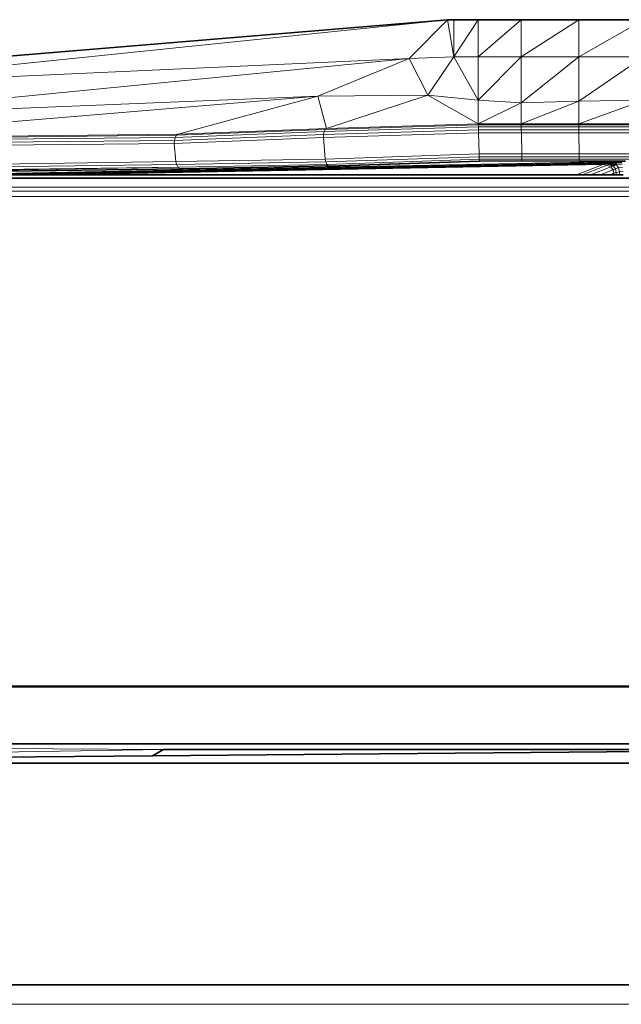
# Model space of a CAD drawing. Header units: inches. Extents: x 1 to 102, y 1 to 36.
# Tile 5 of 59: x 9.02 to 12.44, y 30.02 to 35.61. Entities that reach past the tile are written whole.
import ezdxf

# ---------------------------------------------------------------- set-up
doc = ezdxf.new("R2010")
doc.units = ezdxf.units.IN
doc.header["$MEASUREMENT"] = 0
doc.layers.add('Default', color=7, linetype='Continuous')

msp = doc.modelspace()

# ---------------------------------------------------------------- linework, layer by layer
at = {"layer": 'Default', "color": 49, "lineweight": 0, "true_color": 0x464646, "transparency": 33554687}
for p, q in [((7.8461, 35.309), (11.4506, 35.6092)), ((11.4506, 35.6092), (7.8461, 35.2355))]:
    msp.add_line(p, q, dxfattribs=at).dxf.unprotected_set("ltscale", 0)
at = {"layer": 'Default', "color": 251, "lineweight": 0, "true_color": 0x4c4c4c, "transparency": 33554687}
for p, q in [((7.8461, 35.2355), (11.4506, 35.6092)), ((11.4506, 35.6092), (11.2344, 35.3883)), ((11.2344, 35.3883), (11.4506, 35.6092)), ((11.4506, 35.6092), (11.487, 35.3981)), ((11.487, 35.3981), (11.487, 35.6092)), ((11.487, 35.6092), (11.6261, 35.6092)), ((11.6261, 35.6092), (11.487, 35.3981)), ((11.2344, 35.3883), (7.8461, 35.2355)), ((11.487, 35.3981), (11.2344, 35.3883))]:
    msp.add_line(p, q, dxfattribs=at).dxf.unprotected_set("ltscale", 0)
at = {"layer": 'Default', "color": 7, "lineweight": 35, "ltscale": 5.410699, "transparency": 33554687}
for p, q in [((7.8461, 35.309), (11.4506, 35.6092)), ((11.4506, 35.6092), (11.487, 35.6092)), ((11.487, 35.6092), (11.6261, 35.6092)), ((11.6261, 35.6092), (11.8697, 35.6092)), ((11.8697, 35.6092), (12.1958, 35.6092)), ((12.1958, 35.6092), (12.5641, 35.6092)), ((9.9504, 34.7622), (10.4347, 34.7712)), ((10.4347, 34.7712), (10.7758, 34.7793)), ((10.7849, 34.7778), (10.7758, 34.7793)), ((10.7849, 34.7778), (11.6325, 34.807)), ((11.6325, 34.807), (11.8736, 34.8075)), ((11.8736, 34.8075), (12.1981, 34.8065)), ((12.1981, 34.8065), (12.3675, 34.8065)), ((12.3675, 34.8065), (12.4022, 34.8066)), ((12.3682, 34.7881), (12.3776, 34.7936)), ((12.3905, 34.7787), (12.3682, 34.7881)), ((12.3776, 34.7936), (12.3761, 34.7993)), ((12.3761, 34.7993), (12.4088, 34.7973)), ((12.3776, 34.7936), (12.4088, 34.7871)), ((12.3905, 34.7787), (12.4088, 34.7871)), ((12.4022, 34.8066), (12.4337, 34.8066)), ((12.4088, 34.7973), (12.4088, 34.7871)), ((12.4337, 34.8066), (12.4619, 34.8066)), ((22.792, 34.7097), (2.8161, 34.7097)), ((9.0665, 34.7287), (8.8783, 34.7287)), ((8.9469, 34.7502), (9.9446, 34.7623)), ((9.2557, 34.7287), (9.0665, 34.7287)), ((12.1837, 34.7287), (9.2557, 34.7287)), ((9.9446, 34.7623), (9.9487, 34.7621)), ((9.9487, 34.7621), (9.9504, 34.7622)), ((12.2146, 34.7287), (12.1837, 34.7287)), ((12.262, 34.7287), (12.2146, 34.7287)), ((12.3176, 34.7287), (12.262, 34.7287)), ((12.3723, 34.7287), (12.3176, 34.7287)), ((12.3956, 34.7287), (12.3723, 34.7287)), ((12.4089, 34.7287), (12.3956, 34.7287)), ((12.4265, 34.7287), (12.4089, 34.7287)), ((12.4472, 34.7287), (12.4265, 34.7287)), ((4.9451, 31.8264), (20.8844, 31.8264)), ((5.0591, 31.4994), (20.7705, 31.4994)), ((5.1464, 31.3895), (9.7781, 31.4307)), ((13.8916, 31.4663), (9.7781, 31.4307)), ((9.7781, 31.4307), (9.8396, 31.4663)), ((13.8916, 31.4663), (9.8396, 31.4663)), ((5.1464, 31.3895), (20.6831, 31.3895)), ((12.9313, 30.1299), (5.0551, 30.1299))]:
    msp.add_line(p, q, dxfattribs=at)
at = {"layer": 'Default', "color": 7, "lineweight": 15, "ltscale": 5.410699, "transparency": 33554687}
for p, q in [((11.2344, 35.3883), (11.4506, 35.6092)), ((11.487, 35.3981), (11.487, 35.6092)), ((11.6261, 35.3981), (11.6261, 35.6092)), ((11.8697, 35.3981), (11.8697, 35.6092)), ((12.1958, 35.3981), (12.1958, 35.6092)), ((11.2344, 35.3883), (7.8461, 35.2355)), ((10.7153, 35.1752), (11.2344, 35.3883)), ((11.487, 35.3981), (11.2344, 35.3883)), ((11.3404, 35.1799), (11.487, 35.3981)), ((11.6261, 35.3981), (11.487, 35.3981)), ((11.8697, 35.3981), (11.6261, 35.3981)), ((11.6261, 35.152), (11.6261, 35.3981)), ((12.1958, 35.3981), (11.8697, 35.3981)), ((11.8697, 35.1379), (11.8697, 35.3981)), ((12.5641, 35.3981), (12.1958, 35.3981)), ((12.1958, 35.1465), (12.1958, 35.3981)), ((7.8461, 35.0579), (10.7153, 35.1752)), ((10.7153, 35.1752), (9.9231, 34.9586)), ((11.3404, 35.1799), (10.7153, 35.1752)), ((10.7643, 34.9916), (11.3404, 35.1799)), ((11.6261, 35.152), (11.3404, 35.1799)), ((11.8697, 35.1379), (11.6261, 35.152)), ((11.6261, 35.0177), (11.6261, 35.152)), ((12.1958, 35.1465), (11.8697, 35.1379)), ((11.8697, 35.0172), (11.8697, 35.1379)), ((12.5641, 35.1521), (12.1958, 35.1465)), ((12.1958, 35.0175), (12.1958, 35.1465)), ((10.7643, 34.9916), (9.9231, 34.9586)), ((11.6265, 35.001), (10.7513, 34.974)), ((11.6262, 35.0127), (10.7572, 34.9861)), ((10.7572, 34.9861), (10.7643, 34.9916)), ((11.6261, 35.0177), (10.7643, 34.9916)), ((11.8697, 35.0172), (11.6261, 35.0177)), ((11.6262, 35.0127), (11.6261, 35.0177)), ((11.8698, 35.0123), (11.6262, 35.0127)), ((11.6265, 35.001), (11.6262, 35.0127)), ((11.87, 35.0008), (11.6265, 35.001)), ((11.6269, 34.9847), (11.6265, 35.001)), ((12.1958, 35.0175), (11.8697, 35.0172)), ((11.8698, 35.0123), (11.8697, 35.0172)), ((12.1958, 35.0125), (11.8698, 35.0123)), ((11.87, 35.0008), (11.8698, 35.0123)), ((12.1959, 35.0009), (11.87, 35.0008)), ((11.8702, 34.9845), (11.87, 35.0008)), ((12.5641, 35.0177), (12.1958, 35.0175)), ((12.1958, 35.0125), (12.1958, 35.0175)), ((12.564, 35.0126), (12.1958, 35.0125)), ((12.1959, 35.0009), (12.1958, 35.0125)), ((12.564, 35.0009), (12.1959, 35.0009)), ((12.1961, 34.9846), (12.1959, 35.0009)), ((9.9231, 34.9586), (7.8461, 34.9364)), ((9.9139, 34.9529), (7.8463, 34.9315)), ((9.9061, 34.9407), (7.8468, 34.92)), ((10.7479, 34.9404), (9.9012, 34.907)), ((10.748, 34.9574), (9.9017, 34.9241)), ((9.9061, 34.9407), (9.9017, 34.9241)), ((10.7513, 34.974), (9.9061, 34.9407)), ((9.9139, 34.9529), (9.9061, 34.9407)), ((10.7572, 34.9861), (9.9139, 34.9529)), ((9.9231, 34.9586), (9.9139, 34.9529)), ((11.6274, 34.9678), (10.7479, 34.9404)), ((10.7479, 34.9404), (10.748, 34.9574)), ((10.7574, 34.8181), (10.7479, 34.9404)), ((11.6269, 34.9847), (10.748, 34.9574)), ((10.748, 34.9574), (10.7513, 34.974)), ((10.7513, 34.974), (10.7572, 34.9861)), ((11.8702, 34.9845), (11.6269, 34.9847)), ((11.6274, 34.9678), (11.6269, 34.9847)), ((11.8705, 34.9678), (11.6274, 34.9678)), ((11.6309, 34.8474), (11.6274, 34.9678)), ((12.1961, 34.9846), (11.8702, 34.9845)), ((11.8705, 34.9678), (11.8702, 34.9845)), ((12.1963, 34.9678), (11.8705, 34.9678)), ((11.8727, 34.8475), (11.8705, 34.9678)), ((12.564, 34.9846), (12.1961, 34.9846)), ((12.1963, 34.9678), (12.1961, 34.9846)), ((12.5639, 34.9678), (12.1963, 34.9678)), ((12.1976, 34.8476), (12.1963, 34.9678)), ((9.9017, 34.9241), (7.8475, 34.9038)), ((7.8483, 34.8868), (9.9012, 34.907)), ((9.9017, 34.9241), (9.9012, 34.907)), ((9.9012, 34.907), (9.9093, 34.8035)), ((11.6309, 34.8474), (10.7574, 34.8181)), ((11.6314, 34.8312), (10.7604, 34.8019)), ((11.8727, 34.8475), (11.6309, 34.8474)), ((11.6314, 34.8312), (11.6309, 34.8474)), ((11.873, 34.8313), (11.6314, 34.8312)), ((11.6319, 34.817), (11.6314, 34.8312)), ((12.1976, 34.8476), (11.8727, 34.8475)), ((11.873, 34.8313), (11.8727, 34.8475)), ((12.1978, 34.8312), (11.873, 34.8313)), ((11.8733, 34.8172), (11.873, 34.8313)), ((12.5636, 34.8476), (12.1976, 34.8476)), ((12.1978, 34.8312), (12.1976, 34.8476)), ((12.5635, 34.8313), (12.1978, 34.8312)), ((12.1979, 34.8169), (12.1978, 34.8312)), ((9.9093, 34.8035), (7.8536, 34.7757)), ((9.9131, 34.7871), (7.8544, 34.7599)), ((9.9222, 34.7727), (7.8552, 34.746)), ((8.5421, 34.7287), (12.3274, 34.8016)), ((12.3416, 34.7989), (8.7046, 34.7287)), ((8.8783, 34.7287), (12.3476, 34.7954)), ((12.3448, 34.7914), (9.0665, 34.7287)), ((12.3334, 34.7874), (9.2557, 34.7287)), ((10.7574, 34.8181), (9.9093, 34.8035)), ((9.9093, 34.8035), (9.9131, 34.7871)), ((10.7604, 34.8019), (9.9131, 34.7871)), ((9.9131, 34.7871), (9.9222, 34.7727)), ((10.7669, 34.7877), (9.9222, 34.7727)), ((9.9222, 34.7727), (9.9351, 34.764)), ((10.7758, 34.7793), (9.9351, 34.764)), ((10.7604, 34.8019), (10.7574, 34.8181)), ((10.7669, 34.7877), (10.7604, 34.8019)), ((11.6319, 34.817), (10.7669, 34.7877)), ((10.7758, 34.7793), (10.7669, 34.7877)), ((11.6323, 34.8085), (10.7758, 34.7793)), ((11.8733, 34.8172), (11.6319, 34.817)), ((11.6323, 34.8085), (11.6319, 34.817)), ((11.8735, 34.8089), (11.6323, 34.8085)), ((11.6325, 34.807), (11.6323, 34.8085)), ((12.1979, 34.8169), (11.8733, 34.8172)), ((11.8735, 34.8089), (11.8733, 34.8172)), ((12.1981, 34.8083), (11.8735, 34.8089)), ((11.8736, 34.8075), (11.8735, 34.8089)), ((12.3334, 34.7874), (12.1837, 34.7287)), ((12.5635, 34.817), (12.1979, 34.8169)), ((12.1981, 34.8083), (12.1979, 34.8169)), ((12.1981, 34.8065), (12.1981, 34.8083)), ((12.3675, 34.8065), (12.1981, 34.8083)), ((12.2146, 34.7287), (12.3572, 34.784)), ((12.262, 34.7287), (12.3774, 34.7732)), ((12.3274, 34.8016), (12.3675, 34.8065)), ((12.3274, 34.8016), (12.3703, 34.8022)), ((12.3274, 34.8016), (12.3416, 34.7989)), ((12.3448, 34.7914), (12.3334, 34.7874)), ((12.3572, 34.784), (12.3334, 34.7874)), ((12.3416, 34.7989), (12.3761, 34.7993)), ((12.3416, 34.7989), (12.3476, 34.7954)), ((12.3476, 34.7954), (12.3448, 34.7914)), ((12.3682, 34.7881), (12.3448, 34.7914)), ((12.3476, 34.7954), (12.3776, 34.7936)), ((12.3572, 34.784), (12.3682, 34.7881)), ((12.3774, 34.7732), (12.3572, 34.784)), ((12.3703, 34.8022), (12.4022, 34.8066)), ((12.3703, 34.8022), (12.4082, 34.8027)), ((12.3761, 34.7993), (12.3703, 34.8022)), ((12.3774, 34.7732), (12.3905, 34.7787)), ((12.3914, 34.7569), (12.3774, 34.7732)), ((12.4039, 34.7629), (12.3905, 34.7787)), ((12.4218, 34.77), (12.4039, 34.7629)), ((12.4082, 34.8027), (12.4337, 34.8066)), ((12.4082, 34.8027), (12.4413, 34.8031)), ((12.4082, 34.8027), (12.4088, 34.7973)), ((12.4088, 34.7973), (12.4416, 34.7971)), ((12.4088, 34.7871), (12.4218, 34.77)), ((12.4415, 34.7855), (12.4088, 34.7871)), ((12.4464, 34.7689), (12.4218, 34.77)), ((12.4218, 34.77), (12.4265, 34.7449)), ((9.9351, 34.764), (8.9469, 34.7502)), ((9.9351, 34.764), (9.9446, 34.7623)), ((12.3176, 34.7287), (12.3914, 34.7569)), ((12.3723, 34.7287), (12.3951, 34.7376)), ((12.4039, 34.7629), (12.3914, 34.7569)), ((12.3951, 34.7376), (12.3914, 34.7569)), ((12.3951, 34.7376), (12.4089, 34.7417)), ((12.3951, 34.7376), (12.3956, 34.7287)), ((12.4089, 34.7417), (12.4039, 34.7629)), ((12.4265, 34.7449), (12.4089, 34.7417)), ((12.4089, 34.7417), (12.4089, 34.7287)), ((12.4472, 34.7469), (12.4265, 34.7449)), ((12.4265, 34.7449), (12.4265, 34.7287)), ((24.6511, 34.6586), (1.2115, 34.6586)), ((24.6511, 34.606), (1.2115, 34.606)), ((1.2299, 34.6364), (24.6327, 34.6364)), ((4.9559, 31.821), (20.8571, 31.821)), ((9.8396, 31.4663), (5.0591, 31.4994)), ((12.9313, 30.0199), (4.9451, 30.0199))]:
    msp.add_line(p, q, dxfattribs=at)
at = {"layer": 'Default', "color": 251, "lineweight": 0, "true_color": 0x4b4b4b, "transparency": 33554687}
for p, q in [((11.4506, 35.6092), (11.487, 35.6092)), ((11.487, 35.3981), (11.4506, 35.6092)), ((11.487, 35.6092), (11.487, 35.3981))]:
    msp.add_line(p, q, dxfattribs=at).dxf.unprotected_set("ltscale", 0)
at = {"layer": 'Default', "color": 251, "lineweight": 0, "true_color": 0x4d4d4d, "transparency": 33554687}
for p, q in [((11.487, 35.3981), (11.6261, 35.6092)), ((11.6261, 35.6092), (11.8697, 35.6092)), ((11.8697, 35.6092), (11.6261, 35.3981)), ((11.6261, 35.3981), (11.6261, 35.6092)), ((11.6261, 35.6092), (11.6261, 35.3981)), ((11.6261, 35.3981), (11.487, 35.3981))]:
    msp.add_line(p, q, dxfattribs=at).dxf.unprotected_set("ltscale", 0)
at = {"layer": 'Default', "color": 251, "lineweight": 0, "true_color": 0x4e4e4e, "transparency": 33554687}
for p, q in [((11.6261, 35.3981), (11.8697, 35.6092)), ((11.8697, 35.6092), (12.1958, 35.6092)), ((12.1958, 35.6092), (11.8697, 35.3981)), ((11.8697, 35.3981), (11.8697, 35.6092)), ((11.8697, 35.6092), (11.8697, 35.3981)), ((7.8461, 35.2355), (11.2344, 35.3883)), ((11.2344, 35.3883), (7.8461, 35.0579)), ((11.8697, 35.3981), (11.6261, 35.3981)), ((5.0591, 31.4994), (9.8396, 31.4663)), ((9.8396, 31.4663), (5.0591, 31.4994)), ((5.0591, 31.4994), (20.7705, 31.4994)), ((9.8396, 31.4663), (5.1464, 31.3895)), ((13.8916, 31.4663), (9.8396, 31.4663))]:
    msp.add_line(p, q, dxfattribs=at).dxf.unprotected_set("ltscale", 0)
at = {"layer": 'Default', "color": 251, "lineweight": 0, "true_color": 0x4f4f4f, "transparency": 33554687}
for p, q in [((11.8697, 35.3981), (12.1958, 35.6092)), ((12.1958, 35.3981), (12.5641, 35.6092)), ((12.1958, 35.6092), (12.5641, 35.6092)), ((12.5641, 35.6092), (12.1958, 35.3981)), ((12.1958, 35.3981), (12.1958, 35.6092)), ((12.1958, 35.6092), (12.1958, 35.3981)), ((7.8461, 35.0579), (11.2344, 35.3883)), ((11.2344, 35.3883), (10.7153, 35.1752)), ((12.1958, 35.3981), (11.8697, 35.3981)), ((12.5641, 35.3981), (12.1958, 35.3981)), ((10.7153, 35.1752), (7.8461, 35.0579))]:
    msp.add_line(p, q, dxfattribs=at).dxf.unprotected_set("ltscale", 0)
at = {"layer": 'Default', "color": 251, "lineweight": 0, "true_color": 0x505050, "transparency": 33554687}
for p, q in [((10.7153, 35.1752), (11.2344, 35.3883)), ((11.2344, 35.3883), (11.3404, 35.1799)), ((11.3404, 35.1799), (10.7153, 35.1752)), ((7.9231, 34.7379), (9.9222, 34.7727)), ((9.0665, 34.7287), (12.3448, 34.7914)), ((12.3334, 34.7874), (9.2557, 34.7287)), ((9.9222, 34.7727), (9.9351, 34.764)), ((10.7669, 34.7877), (11.6319, 34.817)), ((10.7758, 34.7793), (10.7669, 34.7877)), ((11.6323, 34.8085), (10.7758, 34.7793)), ((11.6319, 34.817), (11.8733, 34.8172)), ((11.6323, 34.8085), (11.6319, 34.817)), ((11.6319, 34.817), (11.6323, 34.8085)), ((11.8735, 34.8089), (11.6323, 34.8085)), ((11.8735, 34.8089), (11.8733, 34.8172)), ((11.8733, 34.8172), (12.1979, 34.8169)), ((11.8733, 34.8172), (11.8735, 34.8089)), ((12.1981, 34.8083), (11.8735, 34.8089)), ((12.1979, 34.8169), (12.1981, 34.8083)), ((12.3448, 34.7914), (12.3334, 34.7874)), ((9.9351, 34.764), (8.9469, 34.7502)), ((9.2557, 34.7287), (9.0665, 34.7287))]:
    msp.add_line(p, q, dxfattribs=at).dxf.unprotected_set("ltscale", 0)
at = {"layer": 'Default', "color": 251, "lineweight": 0, "true_color": 0x515151, "transparency": 33554687}
for p, q in [((11.2344, 35.3883), (11.487, 35.3981)), ((11.3404, 35.1799), (11.2344, 35.3883)), ((11.487, 35.3981), (11.3404, 35.1799))]:
    msp.add_line(p, q, dxfattribs=at).dxf.unprotected_set("ltscale", 0)
at = {"layer": 'Default', "color": 251, "lineweight": 0, "true_color": 0x535353, "transparency": 33554687}
for p, q in [((11.3404, 35.1799), (11.487, 35.3981)), ((11.487, 35.3981), (11.6261, 35.152)), ((11.6261, 35.152), (11.3404, 35.1799)), ((11.3404, 35.1799), (11.6261, 35.152)), ((11.6261, 35.0177), (11.3404, 35.1799)), ((11.6261, 35.152), (11.8697, 35.1379)), ((11.6261, 35.0177), (11.6261, 35.152)), ((11.6261, 35.152), (11.6261, 35.0177)), ((11.8697, 35.1379), (11.6261, 35.0177)), ((11.8697, 35.0172), (12.1958, 35.1465)), ((12.1958, 35.1465), (12.5641, 35.1521)), ((12.5641, 35.1521), (12.1958, 35.0175)), ((12.1958, 35.0175), (12.5641, 35.1521)), ((12.1958, 35.0175), (12.1958, 35.1465)), ((12.1958, 35.1465), (12.1958, 35.0175)), ((12.1958, 35.0175), (11.8697, 35.0172)), ((11.8697, 35.0172), (12.1958, 35.0175)), ((11.8698, 35.0123), (11.8697, 35.0172)), ((12.1958, 35.0125), (11.8698, 35.0123)), ((12.1958, 35.0175), (12.5641, 35.0177)), ((12.5641, 35.0177), (12.1958, 35.0175)), ((12.1958, 35.0175), (12.1958, 35.0125)), ((12.1958, 35.0125), (12.1958, 35.0175)), ((12.564, 35.0126), (12.1958, 35.0125))]:
    msp.add_line(p, q, dxfattribs=at).dxf.unprotected_set("ltscale", 0)
at = {"layer": 'Default', "color": 251, "lineweight": 0, "true_color": 0x565656, "transparency": 33554687}
for p, q in [((11.487, 35.3981), (11.6261, 35.3981)), ((11.6261, 35.152), (11.487, 35.3981)), ((11.6261, 35.3981), (11.6261, 35.152))]:
    msp.add_line(p, q, dxfattribs=at).dxf.unprotected_set("ltscale", 0)
at = {"layer": 'Default', "color": 251, "lineweight": 0, "true_color": 0x575757, "transparency": 33554687}
for p, q in [((11.6261, 35.3981), (11.8697, 35.3981)), ((11.8697, 35.3981), (11.6261, 35.152)), ((11.6261, 35.152), (11.6261, 35.3981)), ((10.7643, 34.9916), (11.3404, 35.1799)), ((11.3404, 35.1799), (11.6261, 35.0177)), ((11.6262, 35.0127), (10.7572, 34.9861)), ((10.7572, 34.9861), (10.7643, 34.9916)), ((11.6261, 35.0177), (10.7643, 34.9916)), ((10.7643, 34.9916), (11.6261, 35.0177)), ((11.6261, 35.0177), (11.6262, 35.0127))]:
    msp.add_line(p, q, dxfattribs=at).dxf.unprotected_set("ltscale", 0)
at = {"layer": 'Default', "color": 251, "lineweight": 0, "true_color": 0x5a5a5a, "transparency": 33554687}
for p, q in [((11.6261, 35.152), (11.8697, 35.3981)), ((11.8697, 35.3981), (12.1958, 35.3981)), ((12.1958, 35.3981), (11.8697, 35.1379)), ((11.8697, 35.1379), (11.8697, 35.3981)), ((11.8697, 35.3981), (11.8697, 35.1379)), ((11.8697, 35.1379), (11.6261, 35.152))]:
    msp.add_line(p, q, dxfattribs=at).dxf.unprotected_set("ltscale", 0)
at = {"layer": 'Default', "color": 251, "lineweight": 0, "true_color": 0x5c5c5c, "transparency": 33554687}
for p, q in [((11.8697, 35.1379), (12.1958, 35.3981)), ((12.1958, 35.3981), (12.5641, 35.3981)), ((12.5641, 35.3981), (12.1958, 35.1465)), ((12.1958, 35.1465), (12.1958, 35.3981)), ((12.1958, 35.3981), (12.1958, 35.1465)), ((7.8461, 34.9364), (10.7153, 35.1752)), ((10.7153, 35.1752), (9.9231, 34.9586)), ((12.1958, 35.1465), (11.8697, 35.1379)), ((7.8461, 34.9364), (9.9231, 34.9586)), ((9.9231, 34.9586), (7.8461, 34.9364)), ((9.9139, 34.9529), (7.8463, 34.9315)), ((9.9231, 34.9586), (9.9139, 34.9529))]:
    msp.add_line(p, q, dxfattribs=at).dxf.unprotected_set("ltscale", 0)
at = {"layer": 'Default', "color": 251, "lineweight": 0, "true_color": 0x5d5d5d, "transparency": 33554687}
for p, q in [((12.1958, 35.1465), (12.5641, 35.3981)), ((12.5641, 35.1521), (12.1958, 35.1465))]:
    msp.add_line(p, q, dxfattribs=at).dxf.unprotected_set("ltscale", 0)
at = {"layer": 'Default', "color": 251, "lineweight": 0, "true_color": 0x525252, "transparency": 33554687}
for p, q in [((7.8461, 35.0579), (10.7153, 35.1752)), ((10.7153, 35.1752), (7.8461, 34.9364)), ((11.6261, 35.0177), (11.8697, 35.1379)), ((11.8697, 35.1379), (12.1958, 35.1465)), ((12.1958, 35.1465), (11.8697, 35.0172)), ((11.8697, 35.0172), (11.8697, 35.1379)), ((11.8697, 35.1379), (11.8697, 35.0172)), ((11.8697, 35.0172), (11.6261, 35.0177)), ((11.6261, 35.0177), (11.8697, 35.0172)), ((11.6262, 35.0127), (11.6261, 35.0177)), ((11.8698, 35.0123), (11.6262, 35.0127)), ((11.8697, 35.0172), (11.8698, 35.0123))]:
    msp.add_line(p, q, dxfattribs=at).dxf.unprotected_set("ltscale", 0)
at = {"layer": 'Default', "color": 251, "lineweight": 0, "true_color": 0x595959, "transparency": 33554687}
for p, q in [((9.9231, 34.9586), (10.7153, 35.1752)), ((10.7153, 35.1752), (11.3404, 35.1799)), ((10.7643, 34.9916), (10.7153, 35.1752)), ((10.7153, 35.1752), (10.7643, 34.9916)), ((11.3404, 35.1799), (10.7643, 34.9916)), ((10.7643, 34.9916), (9.9231, 34.9586)), ((9.9231, 34.9586), (10.7643, 34.9916)), ((10.7643, 34.9916), (10.7572, 34.9861)), ((10.7572, 34.9861), (9.9139, 34.9529)), ((9.9139, 34.9529), (9.9231, 34.9586)), ((12.1979, 34.8169), (12.5635, 34.817)), ((12.1981, 34.8083), (12.1979, 34.8169)), ((12.3675, 34.8065), (12.1981, 34.8083)), ((12.4022, 34.8066), (12.3675, 34.8065)), ((12.4337, 34.8066), (12.4022, 34.8066)), ((12.4619, 34.8066), (12.4337, 34.8066))]:
    msp.add_line(p, q, dxfattribs=at).dxf.unprotected_set("ltscale", 0)
at = {"layer": 'Default', "color": 8, "lineweight": 0, "transparency": 33554687}
for p, q in [((11.6265, 35.001), (10.7513, 34.974)), ((10.7513, 34.974), (11.6265, 35.001)), ((10.7572, 34.9861), (11.6262, 35.0127)), ((11.6262, 35.0127), (11.6265, 35.001)), ((11.6265, 35.001), (11.6269, 34.9847)), ((10.748, 34.9574), (9.9017, 34.9241)), ((9.9017, 34.9241), (9.9061, 34.9407)), ((9.9061, 34.9407), (10.7513, 34.974)), ((11.6274, 34.9678), (10.7479, 34.9404)), ((10.7479, 34.9404), (10.748, 34.9574)), ((10.748, 34.9574), (11.6269, 34.9847)), ((11.6269, 34.9847), (10.748, 34.9574)), ((10.7513, 34.974), (10.748, 34.9574)), ((10.748, 34.9574), (10.7513, 34.974)), ((10.7513, 34.974), (10.7572, 34.9861)), ((11.6269, 34.9847), (11.6274, 34.9678))]:
    msp.add_line(p, q, dxfattribs=at).dxf.unprotected_set("ltscale", 0)
at = {"layer": 'Default', "color": 252, "lineweight": 0, "true_color": 0x858585, "transparency": 33554687}
for p, q in [((11.6262, 35.0127), (11.8698, 35.0123)), ((11.6265, 35.001), (11.6262, 35.0127)), ((11.87, 35.0008), (11.6265, 35.001)), ((11.6269, 34.9847), (11.6265, 35.001)), ((11.6265, 35.001), (11.87, 35.0008)), ((11.8698, 35.0123), (11.87, 35.0008)), ((11.87, 35.0008), (11.8702, 34.9845)), ((11.6274, 34.9678), (11.6269, 34.9847)), ((11.6269, 34.9847), (11.8702, 34.9845)), ((11.8702, 34.9845), (11.6269, 34.9847)), ((11.8705, 34.9678), (11.6274, 34.9678)), ((11.8702, 34.9845), (11.8705, 34.9678))]:
    msp.add_line(p, q, dxfattribs=at).dxf.unprotected_set("ltscale", 0)
at = {"layer": 'Default', "color": 252, "lineweight": 0, "true_color": 0x888888, "transparency": 33554687}
for p, q in [((11.8698, 35.0123), (12.1958, 35.0125)), ((11.87, 35.0008), (11.8698, 35.0123)), ((12.1959, 35.0009), (11.87, 35.0008)), ((11.87, 35.0008), (12.1959, 35.0009)), ((11.8702, 34.9845), (11.87, 35.0008)), ((12.1958, 35.0125), (12.1959, 35.0009)), ((12.1959, 35.0009), (12.1961, 34.9846)), ((11.8702, 34.9845), (12.1961, 34.9846)), ((12.1961, 34.9846), (11.8702, 34.9845)), ((11.8705, 34.9678), (11.8702, 34.9845)), ((12.1963, 34.9678), (11.8705, 34.9678)), ((12.1961, 34.9846), (12.1963, 34.9678))]:
    msp.add_line(p, q, dxfattribs=at).dxf.unprotected_set("ltscale", 0)
at = {"layer": 'Default', "color": 252, "lineweight": 0, "true_color": 0x909090, "transparency": 33554687}
for p, q in [((12.1958, 35.0125), (12.564, 35.0126)), ((12.1959, 35.0009), (12.1958, 35.0125)), ((12.564, 35.0009), (12.1959, 35.0009)), ((12.1961, 34.9846), (12.1959, 35.0009)), ((12.1959, 35.0009), (12.564, 35.0009)), ((12.1963, 34.9678), (12.1961, 34.9846)), ((12.1961, 34.9846), (12.564, 34.9846)), ((12.564, 34.9846), (12.1961, 34.9846)), ((12.5639, 34.9678), (12.1963, 34.9678))]:
    msp.add_line(p, q, dxfattribs=at).dxf.unprotected_set("ltscale", 0)
at = {"layer": 'Default', "color": 8, "lineweight": 0, "true_color": 0x707070, "transparency": 33554687}
for p, q in [((7.8463, 34.9315), (9.9139, 34.9529)), ((9.9061, 34.9407), (7.8468, 34.92)), ((9.9139, 34.9529), (9.9061, 34.9407))]:
    msp.add_line(p, q, dxfattribs=at).dxf.unprotected_set("ltscale", 0)
at = {"layer": 'Default', "color": 8, "lineweight": 0, "true_color": 0x717171, "transparency": 33554687}
for p, q in [((7.8468, 34.92), (9.9061, 34.9407)), ((9.9061, 34.9407), (9.9017, 34.9241)), ((9.9017, 34.9241), (7.8475, 34.9038))]:
    msp.add_line(p, q, dxfattribs=at).dxf.unprotected_set("ltscale", 0)
at = {"layer": 'Default', "color": 9, "lineweight": 0, "true_color": 0xcbcbcb, "transparency": 33554687}
for p, q in [((9.9012, 34.907), (10.7479, 34.9404)), ((10.7479, 34.9404), (9.9012, 34.907)), ((9.9017, 34.9241), (10.748, 34.9574)), ((10.7479, 34.9404), (11.6274, 34.9678)), ((10.748, 34.9574), (10.7479, 34.9404)), ((10.7574, 34.8181), (10.7479, 34.9404)), ((10.7479, 34.9404), (10.7574, 34.8181)), ((11.6309, 34.8474), (11.6274, 34.9678)), ((11.6274, 34.9678), (11.8705, 34.9678)), ((11.6274, 34.9678), (11.6309, 34.8474)), ((11.8727, 34.8475), (11.8705, 34.9678)), ((11.8705, 34.9678), (12.1963, 34.9678)), ((11.8705, 34.9678), (11.8727, 34.8475)), ((12.1976, 34.8476), (12.1963, 34.9678)), ((12.1963, 34.9678), (12.5639, 34.9678)), ((12.1963, 34.9678), (12.1976, 34.8476)), ((7.8475, 34.9038), (9.9017, 34.9241)), ((7.8483, 34.8868), (9.9012, 34.907)), ((9.9012, 34.907), (7.8483, 34.8868)), ((9.9017, 34.9241), (9.9012, 34.907)), ((9.9012, 34.907), (9.9017, 34.9241)), ((9.9093, 34.8035), (9.9012, 34.907)), ((9.9012, 34.907), (9.9093, 34.8035)), ((11.6309, 34.8474), (10.7574, 34.8181)), ((11.8727, 34.8475), (11.6309, 34.8474)), ((12.1976, 34.8476), (11.8727, 34.8475)), ((12.5636, 34.8476), (12.1976, 34.8476)), ((9.9093, 34.8035), (7.8536, 34.7757)), ((10.7574, 34.8181), (9.9093, 34.8035)), ((2.8161, 34.7097), (22.792, 34.7097)), ((24.6511, 34.6586), (1.2115, 34.6586)), ((1.2115, 34.606), (24.6511, 34.606)), ((20.8844, 31.8264), (4.9451, 31.8264)), ((4.9451, 31.8264), (20.8844, 31.8264)), ((20.8571, 31.821), (4.9559, 31.821)), ((4.9559, 31.821), (20.8571, 31.821)), ((20.7705, 31.4994), (5.0591, 31.4994)), ((5.1464, 31.3895), (9.7781, 31.4307)), ((9.7781, 31.4307), (13.8916, 31.4663)), ((13.8916, 31.4663), (9.7781, 31.4307)), ((9.7781, 31.4307), (9.8396, 31.4663)), ((9.8396, 31.4663), (13.8916, 31.4663)), ((20.6831, 31.3895), (5.1464, 31.3895))]:
    msp.add_line(p, q, dxfattribs=at).dxf.unprotected_set("ltscale", 0)
at = {"layer": 'Default', "color": 8, "lineweight": 0, "true_color": 0x737373, "transparency": 33554687}
for p, q in [((10.7513, 34.974), (9.9061, 34.9407)), ((9.9061, 34.9407), (9.9139, 34.9529)), ((9.9139, 34.9529), (10.7572, 34.9861)), ((10.7572, 34.9861), (10.7513, 34.974))]:
    msp.add_line(p, q, dxfattribs=at).dxf.unprotected_set("ltscale", 0)
at = {"layer": 'Default', "color": 8, "lineweight": 0, "true_color": 0x797979, "transparency": 33554687}
for p, q in [((10.7574, 34.8181), (11.6309, 34.8474)), ((11.6314, 34.8312), (10.7604, 34.8019)), ((11.6309, 34.8474), (11.8727, 34.8475)), ((11.6314, 34.8312), (11.6309, 34.8474)), ((11.6309, 34.8474), (11.6314, 34.8312)), ((11.873, 34.8313), (11.6314, 34.8312)), ((11.8727, 34.8475), (11.873, 34.8313)), ((10.7604, 34.8019), (10.7574, 34.8181))]:
    msp.add_line(p, q, dxfattribs=at).dxf.unprotected_set("ltscale", 0)
at = {"layer": 'Default', "color": 9, "lineweight": 0, "true_color": 0xc6c6c6, "transparency": 33554687}
for p, q in [((10.7604, 34.8019), (11.6314, 34.8312)), ((11.6314, 34.8312), (11.873, 34.8313)), ((11.6319, 34.817), (11.6314, 34.8312)), ((11.6314, 34.8312), (11.6319, 34.817)), ((11.873, 34.8313), (11.8733, 34.8172)), ((10.7669, 34.7877), (10.7604, 34.8019)), ((11.6319, 34.817), (10.7669, 34.7877)), ((11.8733, 34.8172), (11.6319, 34.817))]:
    msp.add_line(p, q, dxfattribs=at).dxf.unprotected_set("ltscale", 0)
at = {"layer": 'Default', "color": 8, "lineweight": 0, "true_color": 0x7b7b7b, "transparency": 33554687}
for p, q in [((11.8727, 34.8475), (12.1976, 34.8476)), ((11.873, 34.8313), (11.8727, 34.8475)), ((12.1978, 34.8312), (11.873, 34.8313)), ((12.1976, 34.8476), (12.1978, 34.8312))]:
    msp.add_line(p, q, dxfattribs=at).dxf.unprotected_set("ltscale", 0)
at = {"layer": 'Default', "color": 9, "lineweight": 0, "true_color": 0xc5c5c5, "transparency": 33554687}
for p, q in [((11.873, 34.8313), (12.1978, 34.8312)), ((11.8733, 34.8172), (11.873, 34.8313)), ((12.1978, 34.8312), (12.5635, 34.8313)), ((12.1979, 34.8169), (12.1978, 34.8312)), ((12.1978, 34.8312), (12.1979, 34.8169)), ((12.1979, 34.8169), (11.8733, 34.8172)), ((12.5635, 34.817), (12.1979, 34.8169))]:
    msp.add_line(p, q, dxfattribs=at).dxf.unprotected_set("ltscale", 0)
at = {"layer": 'Default', "color": 8, "lineweight": 0, "true_color": 0x767676, "transparency": 33554687}
for p, q in [((12.1976, 34.8476), (12.5636, 34.8476)), ((12.1978, 34.8312), (12.1976, 34.8476)), ((12.5635, 34.8313), (12.1978, 34.8312))]:
    msp.add_line(p, q, dxfattribs=at).dxf.unprotected_set("ltscale", 0)
at = {"layer": 'Default', "color": 8, "lineweight": 0, "true_color": 0x828282, "transparency": 33554687}
for p, q in [((7.8536, 34.7757), (9.9093, 34.8035)), ((9.9131, 34.7871), (7.8544, 34.7599)), ((9.9093, 34.8035), (9.9131, 34.7871))]:
    msp.add_line(p, q, dxfattribs=at).dxf.unprotected_set("ltscale", 0)
at = {"layer": 'Default', "color": 9, "lineweight": 0, "true_color": 0xc8c8c8, "transparency": 33554687}
for p, q in [((7.8544, 34.7599), (9.9131, 34.7871)), ((9.9222, 34.7727), (7.8552, 34.746)), ((9.9131, 34.7871), (10.7604, 34.8019)), ((9.9131, 34.7871), (9.9222, 34.7727)), ((9.9222, 34.7727), (9.9131, 34.7871)), ((10.7669, 34.7877), (9.9222, 34.7727)), ((10.7604, 34.8019), (10.7669, 34.7877))]:
    msp.add_line(p, q, dxfattribs=at).dxf.unprotected_set("ltscale", 0)
at = {"layer": 'Default', "color": 253, "lineweight": 0, "true_color": 0xb5b5b5, "transparency": 33554687}
for p, q in [((7.8552, 34.746), (9.9222, 34.7727)), ((9.9222, 34.7727), (7.9231, 34.7379))]:
    msp.add_line(p, q, dxfattribs=at).dxf.unprotected_set("ltscale", 0)
at = {"layer": 'Default', "color": 251, "lineweight": 0, "true_color": 0x5f5f5f, "transparency": 33554687}
for p, q in [((8.5421, 34.7287), (12.3274, 34.8016)), ((8.7046, 34.7287), (12.3416, 34.7989)), ((12.3416, 34.7989), (8.7046, 34.7287)), ((8.8783, 34.7287), (12.3476, 34.7954)), ((12.3476, 34.7954), (8.8783, 34.7287)), ((12.3448, 34.7914), (9.0665, 34.7287)), ((9.2557, 34.7287), (12.3334, 34.7874)), ((12.3334, 34.7874), (12.1837, 34.7287)), ((12.1837, 34.7287), (12.3334, 34.7874)), ((12.3572, 34.784), (12.2146, 34.7287)), ((12.3274, 34.8016), (12.3416, 34.7989)), ((12.3334, 34.7874), (12.3572, 34.784)), ((12.3416, 34.7989), (12.3476, 34.7954)), ((12.3476, 34.7954), (12.3448, 34.7914)), ((9.0665, 34.7287), (8.8783, 34.7287)), ((12.1837, 34.7287), (9.2557, 34.7287)), ((12.2146, 34.7287), (12.1837, 34.7287))]:
    msp.add_line(p, q, dxfattribs=at).dxf.unprotected_set("ltscale", 0)
at = {"layer": 'Default', "color": 255, "lineweight": 0, "transparency": 33554687}
for p, q in [((12.3274, 34.8016), (8.5421, 34.7287)), ((9.9222, 34.7727), (10.7669, 34.7877)), ((9.9351, 34.764), (9.9222, 34.7727)), ((10.7758, 34.7793), (9.9351, 34.764)), ((9.9504, 34.7622), (10.4347, 34.7712)), ((10.4347, 34.7712), (10.7758, 34.7793)), ((10.7669, 34.7877), (10.7758, 34.7793)), ((10.7758, 34.7793), (10.7849, 34.7778)), ((10.7849, 34.7778), (11.6325, 34.807)), ((11.6325, 34.807), (11.8736, 34.8075)), ((11.8736, 34.8075), (12.1981, 34.8065)), ((12.1981, 34.8065), (12.3675, 34.8065)), ((12.3675, 34.8065), (12.3274, 34.8016)), ((8.9469, 34.7502), (9.9446, 34.7623)), ((9.9446, 34.7623), (9.9487, 34.7621)), ((9.9487, 34.7621), (9.9504, 34.7622))]:
    msp.add_line(p, q, dxfattribs=at).dxf.unprotected_set("ltscale", 0)
at = {"layer": 'Default', "color": 251, "lineweight": 0, "true_color": 0x555555, "transparency": 33554687}
for p, q in [((9.9093, 34.8035), (10.7574, 34.8181)), ((9.9131, 34.7871), (9.9093, 34.8035)), ((10.7604, 34.8019), (9.9131, 34.7871)), ((10.7574, 34.8181), (10.7604, 34.8019))]:
    msp.add_line(p, q, dxfattribs=at).dxf.unprotected_set("ltscale", 0)
at = {"layer": 'Default', "color": 8, "lineweight": 0, "true_color": 0x7d7d7d, "transparency": 33554687}
for p, q in [((12.2146, 34.7287), (12.3572, 34.784)), ((12.3774, 34.7732), (12.262, 34.7287)), ((12.3572, 34.784), (12.3774, 34.7732)), ((12.262, 34.7287), (12.2146, 34.7287))]:
    msp.add_line(p, q, dxfattribs=at).dxf.unprotected_set("ltscale", 0)
at = {"layer": 'Default', "color": 252, "lineweight": 0, "true_color": 0x868686, "transparency": 33554687}
for p, q in [((12.262, 34.7287), (12.3774, 34.7732)), ((12.3774, 34.7732), (12.3914, 34.7569)), ((12.3176, 34.7287), (12.262, 34.7287)), ((12.3914, 34.7569), (12.3176, 34.7287))]:
    msp.add_line(p, q, dxfattribs=at).dxf.unprotected_set("ltscale", 0)
at = {"layer": 'Default', "color": 254, "lineweight": 0, "true_color": 0xcccccc, "transparency": 33554687}
for p, q in [((22.792, 34.7097), (2.8161, 34.7097)), ((8.8783, 34.7287), (9.0665, 34.7287)), ((9.0665, 34.7287), (9.2557, 34.7287)), ((9.2557, 34.7287), (12.1837, 34.7287)), ((12.1837, 34.7287), (12.2146, 34.7287)), ((12.2146, 34.7287), (12.262, 34.7287)), ((12.262, 34.7287), (12.3176, 34.7287)), ((12.3176, 34.7287), (12.3723, 34.7287)), ((12.3723, 34.7287), (12.3956, 34.7287)), ((12.3956, 34.7287), (12.4089, 34.7287)), ((12.4089, 34.7287), (12.4265, 34.7287)), ((12.4265, 34.7287), (12.4472, 34.7287)), ((5.0551, 30.1299), (12.9313, 30.1299)), ((4.9451, 30.0199), (12.9313, 30.0199)), ((12.9313, 30.0199), (4.9451, 30.0199))]:
    msp.add_line(p, q, dxfattribs=at).dxf.unprotected_set("ltscale", 0)
at = {"layer": 'Default', "color": 253, "lineweight": 0, "true_color": 0xa9a9a9, "transparency": 33554687}
for p, q in [((1.2115, 34.6586), (24.6511, 34.6586)), ((24.6327, 34.6364), (1.2299, 34.6364))]:
    msp.add_line(p, q, dxfattribs=at).dxf.unprotected_set("ltscale", 0)
at = {"layer": 'Default', "color": 9, "lineweight": 0, "true_color": 0xbababa, "transparency": 33554687}
for p, q in [((24.6511, 34.606), (1.2115, 34.606)), ((1.2299, 34.6364), (24.6327, 34.6364))]:
    msp.add_line(p, q, dxfattribs=at).dxf.unprotected_set("ltscale", 0)
at = {"layer": 'Default', "color": 251, "lineweight": 0, "true_color": 0x494949, "transparency": 33554687}
for p, q in [((5.1464, 31.3895), (9.8396, 31.4663)), ((9.7781, 31.4307), (5.1464, 31.3895)), ((9.8396, 31.4663), (9.7781, 31.4307))]:
    msp.add_line(p, q, dxfattribs=at).dxf.unprotected_set("ltscale", 0)
at = {"layer": 'Default', "color": 253, "lineweight": 0, "true_color": 0x9e9e9e, "transparency": 33554687}
for p, q in [((5.1464, 31.3895), (20.6831, 31.3895)), ((12.9313, 30.1299), (5.0551, 30.1299))]:
    msp.add_line(p, q, dxfattribs=at).dxf.unprotected_set("ltscale", 0)

doc.saveas('drawing.dxf')
